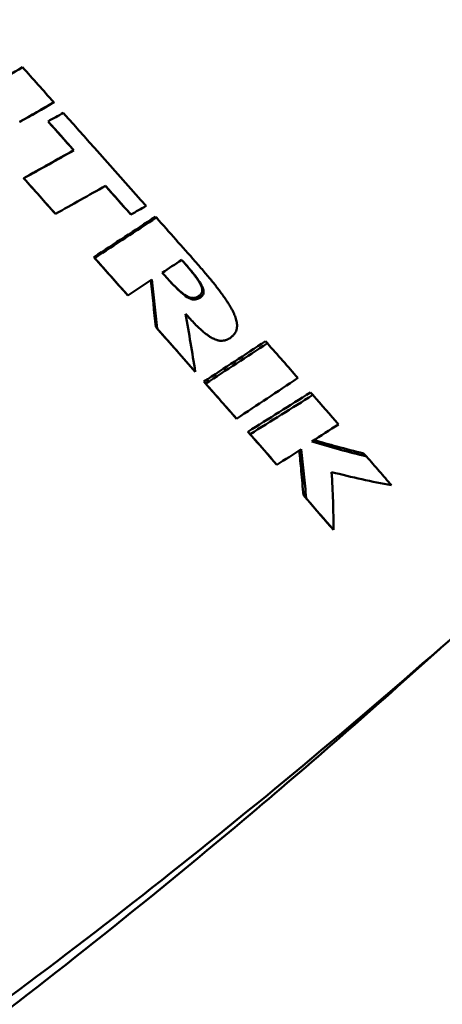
# Model space of a CAD drawing. Header units: millimetres. Extents: x 0 to 4686, y -120 to 1682.
# Tile 9 of 256: x 411 to 418, y 533 to 549. Entities that reach past the tile are written whole.
import ezdxf

# ---------------------------------------------------------------- set-up
doc = ezdxf.new("R2010")
doc.units = ezdxf.units.MM
doc.header["$LTSCALE"] = 2
doc.layers.add('Bemaßung (ISO)', color=7, linetype='Continuous', lineweight=25)
doc.layers.add('Sichtbar (ISO)', color=7, linetype='Continuous', lineweight=50)
doc.styles.add('Notiztext (DIN)', font='isocpeur.ttf')
doc.dimstyles.new('Standard (DIN)', dxfattribs={"dimscale": 2, "dimtxt": 3.5, "dimasz": 2.5, "dimexe": 2, "dimexo": 0.5, "dimgap": 0.5, "dimtad": 1, "dimrnd": 1e-08, "dimtxsty": 'Notiztext (DIN)', "dimcen": 0.09, "dimdle": 10, "dimclrd": 256, "dimclre": 256, "dimclrt": 256, "dimadec": 0, "dimazin": 0, "dimtfac": 1, "dimtmove": 0, "dimatfit": 3, "dimfxl": 1, "dimtolj": 1, "dimtzin": 0, "dimlwd": -1, "dimlwe": -1, "dimarcsym": 0})

# ---------------------------------------------------------------- blocks, each defined once
blk = doc.blocks.new('*D22')
at = {"layer": 'Bemaßung (ISO)', "transparency": 16777216}
for p, q in [((222.481, 634.891), (165.257, 634.891)), ((169.257, 629.891), (169.257, 515.856)), ((562.207, 510.856), (165.257, 510.856))]:
    blk.add_line(p, q, dxfattribs=at)
for points in [[(168.423, 629.891), (170.09, 629.891), (169.257, 634.891)], [(168.423, 515.856), (170.09, 515.856), (169.257, 510.856)]]:
    blk.add_solid(points, dxfattribs=at)
at = {"layer": 'Defpoints', "color": 0, "transparency": 16777216}
for p in [(223.481, 634.891), (169.257, 510.856), (563.207, 510.856)]:
    blk.add_point(p, dxfattribs=at)
at = {"layer": 'Bemaßung (ISO)', "transparency": 16777216, "insert": (159.857, 560.428), "char_height": 7, "attachment_point": 1, "rotation": 90, "style": 'Notiztext (DIN)'}
blk.add_mtext('\\A1;124,03', dxfattribs=at)

msp = doc.modelspace()

# ---------------------------------------------------------------- linework, layer by layer
at = {"layer": 'Sichtbar (ISO)'}
for p, q in [((411.7182, 548.1166), (411.7178, 548.1192)), ((411.6215, 547.7995), (411.622, 547.8007)), ((412.0487, 547.3199), (412.0531, 547.3167)), ((411.216, 546.8526), (411.2185, 546.8503)), ((411.7386, 546.2653), (411.746, 546.2575)), ((412.9908, 546.2599), (413.0039, 546.2469)), ((413.4129, 546.2108), (413.4281, 546.1958)), ((412.386, 545.5362), (412.3993, 545.5217)), ((412.9337, 544.9179), (412.9521, 544.8977)), ((414.1286, 544.884), (414.1526, 544.8586)), ((413.4169, 544.3715), (413.4397, 544.3463)), ((415.2468, 544.1343), (415.279, 544.1001)), ((414.0473, 543.6568), (414.076, 543.625)), ((414.2198, 543.4609), (414.25, 543.4273)), ((415.9975, 543.2791), (416.0365, 543.2371)), ((414.7301, 542.8802), (414.7651, 542.8412)), ((414.9543, 542.6247), (414.9913, 542.5833)), ((416.8844, 542.2631), (416.9316, 542.2117)), ((415.397, 542.1188), (415.4381, 542.0728)), ((416.3315, 541.0454), (416.3812, 540.9895))]:
    msp.add_line(p, q, dxfattribs=at)
for centre, major_axis, ratio, start_param, end_param in [((413.1671, 546.1146), (73.8739, 43.6007), 0.0376813, 1.5752457, 1.5819786), ((411.761, 547.8419), (-7.2881, 8.1776), 0.0139025, 4.7339102, 4.805648), ((411.7194, 546.5779), (-72.277, -41.5344), 0.0160407, 4.7031932, 4.7110867), ((411.7245, 546.5634), (72.2895, 41.7019), 0.01616, 1.5615609, 1.5694365), ((411.7423, 547.8871), (-2.3682, -1.3223), 0.0061768, 1.5164964, 1.623618), ((411.7611, 547.842), (-7.2895, 8.1756), 0.0138874, 4.5213843, 4.7122688), ((411.5691, 547.6709), (-7.2222, 8.1021), 0.0114917, 4.6588229, 4.7180247), ((411.5691, 547.6709), (7.2888, -8.1769), 0.0114917, 1.5172306, 1.5764315), ((410.1898, 546.8816), (-70.4011, -39.4952), 0.0065336, 1.581708, 1.5935393), ((410.373, 546.5509), (70.3659, 39.3208), 0.0018749, 4.723357, 4.7352201), ((410.9372, 547.1077), (-7.2144, 8.1038), 0.003565, 4.6050824, 4.6777424), ((410.9372, 547.1077), (7.2808, -8.1785), 0.003565, 1.4634897, 1.5361501), ((408.3185, 547.9886), (-70.3415, -39.3201), 0.0395177, 1.5974433, 1.6093078), ((411.569, 547.6709), (-7.2212, 8.1032), 0.0114997, 4.527124, 4.5850604), ((411.5691, 547.6709), (7.2876, -8.1777), 0.0114997, 1.3855308, 1.4446137), ((412.6091, 546.2094), (-12.1395, -6.8409), 0.0115715, 1.5968035, 1.6176265), ((407.6341, 547.0959), (-79.6832, -52.1629), 0.0410512, 1.6035781, 1.6164891), ((407.6915, 546.9844), (79.6997, 52.0407), 0.039929, 4.7454066, 4.7583382), ((411.7608, 547.8421), (-7.292, 8.1746), 0.0138576, 4.4050546, 4.497267), ((410.9371, 547.1077), (-7.2023, 8.1143), 0.0037928, 4.4357718, 4.5141241), ((410.9371, 547.1077), (7.2688, -8.1893), 0.0037928, 1.2941797, 1.3725307), ((413.6491, 545.369), (-3.6806, -2.4297), 0.0021527, 1.5358729, 1.6243064), ((406.5156, 547.0874), (-79.0527, -51.8425), 0.0567616, 1.6150437, 1.6201351), ((409.7549, 548.1912), (2.3774, -15.0679), 0.2066541, 1.2820418, 1.3352169), ((409.7574, 548.1808), (-2.4462, 15.1226), 0.2058861, 4.4228813, 4.4782694), ((409.7787, 548.0521), (3.5162, -13.6726), 0.2342211, 1.1815118, 1.2551431), ((410.9369, 547.1079), (-7.1919, 8.1245), 0.0042277, 4.2699259, 4.3651198), ((410.9369, 547.1079), (7.2581, -8.1993), 0.0042277, 1.1283325, 1.2235276), ((403.0841, 548.257), (-73.4208, -47.1094), 0.1155584, 1.6486222, 1.6627511), ((403.233, 547.9855), (73.3515, 46.9594), 0.1126245, 4.7907833, 4.80495), ((411.7607, 547.8422), (-7.2948, 8.172), 0.0137129, 4.1430992, 4.2245376), ((410.9372, 547.1077), (-7.1838, 8.1305), 0.0046811, 4.1614586, 4.2431334), ((410.9369, 547.1079), (7.2504, -8.2059), 0.0046811, 1.0198683, 1.1015378), ((411.7607, 547.8422), (-7.2958, 8.1708), 0.0136194, 4.0269848, 4.1015386), ((398.7902, 550.8552), (-65.6865, -39.4894), 0.2116684, 1.7074762, 1.7144275), ((410.9374, 547.1074), (-7.1762, 8.1363), 0.0052421, 4.0477574, 4.1242596), ((410.937, 547.1078), (7.243, -8.212), 0.0052421, 0.9061671, 0.9826634), ((413.2324, 547.5098), (-8.9122, 4.6988), 0.3577444, 2.0697625, 2.1773533), ((398.4667, 551.0889), (-66.5909, -40.024), 0.213737, 1.698587, 1.7048279), ((410.9372, 547.1076), (-7.167, 8.1451), 0.0062516, 3.8674382, 3.9587357), ((410.9368, 547.108), (7.2336, -8.2207), 0.0062516, 0.7258484, 0.8171391)]:
    msp.add_ellipse(centre, major_axis=major_axis, ratio=ratio, start_param=start_param, end_param=end_param, dxfattribs=at)
for points, knots in [([(410.1041, 559.6696), (410.1524, 559.6953), (410.2006, 559.7107), (410.2949, 559.7293), (410.3382, 559.7298), (410.4184, 559.7245), (410.451, 559.717), (410.5082, 559.701), (410.5299, 559.6921), (410.5719, 559.6733), (410.5882, 559.6642), (410.627, 559.6413), (410.6417, 559.6304), (410.6987, 559.588), (410.7202, 559.5671), (410.8735, 559.424), (411.0688, 559.2207), (411.6709, 558.5795), (412.0755, 558.1415), (413.0363, 557.0911), (413.5902, 556.4811), (414.7941, 555.1479), (415.4437, 554.4251), (416.7733, 552.9393), (417.4532, 552.1765), (418.7747, 550.6877), (419.4162, 549.962), (420.5961, 548.6207), (421.1343, 548.0053), (422.0538, 546.9464), (422.4345, 546.5034), (423.0043, 545.8294), (423.1812, 545.616), (423.2984, 545.4534), (423.3136, 545.4324), (423.3457, 545.3773), (423.3583, 545.358), (423.382, 545.2949), (423.3871, 545.28), (423.3995, 545.2342), (423.408, 545.1998), (423.4112, 545.1041), (423.4094, 545.0512), (423.376, 544.9398), (423.3546, 544.8903), (423.3212, 544.8419)], [0.0086763, 0.0086763, 0.0086763, 0.0086763, 0.0130115, 0.0130115, 0.0183422, 0.0183422, 0.0251617, 0.0251617, 0.0333812, 0.0333812, 0.0447606, 0.0447606, 0.066373, 0.066373, 0.141048, 0.141048, 0.4545999, 0.4545999, 0.7793381, 0.7793381, 1.1002768, 1.1002768, 1.4206417, 1.4206417, 1.7408665, 1.7408665, 2.0610928, 2.0610928, 2.3814647, 2.3814647, 2.7024318, 2.7024318, 3.0273055, 3.0273055, 3.0857503, 3.0857503, 3.1149726, 3.1149726, 3.1222148, 3.1222148, 3.1322321, 3.1322321, 3.1395373, 3.1395373, 3.144195, 3.144195, 3.144195, 3.144195]), ([(413.8501, 545.4903), (413.8557, 545.4839), (413.8612, 545.4776), (413.8667, 545.4713), (413.8741, 545.4628), (413.8814, 545.4545), (413.8886, 545.4463), (413.8924, 545.4418), (413.8963, 545.4374), (413.9001, 545.433), (413.9108, 545.4205), (413.9213, 545.4084), (413.9313, 545.3966), (413.9342, 545.3932), (413.9371, 545.3898), (413.94, 545.3865), (413.947, 545.3782), (413.9539, 545.37), (413.9606, 545.362), (413.9693, 545.3517), (413.9778, 545.3415), (413.986, 545.3317), (413.9955, 545.32), (414.0048, 545.3088), (414.0137, 545.2978), (414.0182, 545.2922), (414.0226, 545.2867), (414.0269, 545.2813), (414.0305, 545.2767), (414.0341, 545.2723), (414.0375, 545.2679), (414.0465, 545.2565), (414.055, 545.2455), (414.0632, 545.2347), (414.0691, 545.2269), (414.0749, 545.2193), (414.0804, 545.2118), (414.0855, 545.205), (414.0904, 545.1982), (414.0952, 545.1915), (414.1029, 545.1808), (414.1101, 545.1704), (414.117, 545.1602), (414.119, 545.1572), (414.121, 545.1542), (414.123, 545.1512), (414.1264, 545.1461), (414.1297, 545.141), (414.1329, 545.1359), (414.1377, 545.1283), (414.1423, 545.1208), (414.1466, 545.1135), (414.1511, 545.1057), (414.1554, 545.0981), (414.1593, 545.0906), (414.1616, 545.0863), (414.1638, 545.082), (414.1659, 545.0778), (414.1673, 545.0749), (414.1686, 545.0721), (414.1699, 545.0693), (414.1739, 545.0607), (414.1775, 545.0522), (414.1805, 545.0439), (414.1825, 545.0386), (414.1842, 545.0333), (414.1857, 545.0282), (414.1872, 545.0227), (414.1885, 545.0173), (414.1896, 545.012), (414.1912, 545.0037), (414.1922, 544.9957), (414.1924, 544.9878), (414.1925, 544.9858), (414.1925, 544.9839), (414.1925, 544.982), (414.1924, 544.977), (414.1921, 544.9721), (414.1913, 544.9672), (414.1906, 544.9627), (414.1896, 544.9582), (414.1882, 544.9538), (414.1875, 544.9515), (414.1867, 544.9491), (414.1858, 544.9468), (414.1832, 544.9402), (414.1798, 544.9337), (414.1758, 544.9276), (414.1719, 544.9217), (414.1674, 544.916), (414.1623, 544.9107), (414.1603, 544.9086), (414.1581, 544.9065), (414.1559, 544.9045), (414.1529, 544.9017), (414.1496, 544.899), (414.1462, 544.8963), (414.1408, 544.892), (414.135, 544.8879), (414.1286, 544.884)], [0.01985551, 0.01985551, 0.01985551, 0.01985551, 0.0378951, 0.0378951, 0.0378951, 0.0625, 0.0625, 0.0625, 0.07587386, 0.07587386, 0.07587386, 0.11398028, 0.11398028, 0.11398028, 0.125, 0.125, 0.125, 0.15220043, 0.15220043, 0.15220043, 0.1875, 0.1875, 0.1875, 0.22895331, 0.22895331, 0.22895331, 0.25, 0.25, 0.25, 0.26750629, 0.26750629, 0.26750629, 0.3125, 0.3125, 0.3125, 0.3450575, 0.3450575, 0.3450575, 0.375, 0.375, 0.375, 0.42324334, 0.42324334, 0.42324334, 0.4375, 0.4375, 0.4375, 0.46233334, 0.46233334, 0.46233334, 0.5, 0.5, 0.5, 0.53957437, 0.53957437, 0.53957437, 0.5625, 0.5625, 0.5625, 0.57776659, 0.57776659, 0.57776659, 0.625, 0.625, 0.625, 0.65531674, 0.65531674, 0.65531674, 0.6875, 0.6875, 0.6875, 0.73775005, 0.73775005, 0.73775005, 0.75, 0.75, 0.75, 0.78235624, 0.78235624, 0.78235624, 0.8125, 0.8125, 0.8125, 0.82857305, 0.82857305, 0.82857305, 0.875, 0.875, 0.875, 0.91976561, 0.91976561, 0.91976561, 0.9375, 0.9375, 0.9375, 0.96151035, 0.96151035, 0.96151035, 1, 1, 1, 1]), ([(414.1526, 544.8586), (414.159, 544.8625), (414.1648, 544.8667), (414.1702, 544.871), (414.1732, 544.8733), (414.1761, 544.8757), (414.1788, 544.8781), (414.1814, 544.8805), (414.1839, 544.8829), (414.1863, 544.8854), (414.1908, 544.8901), (414.1948, 544.895), (414.1983, 544.9002), (414.2037, 544.908), (414.2081, 544.9165), (414.2112, 544.9255), (414.213, 544.9308), (414.2144, 544.9364), (414.2152, 544.9421), (414.2158, 544.9461), (414.2162, 544.9501), (414.2163, 544.9542), (414.2164, 544.957), (414.2164, 544.9599), (414.2163, 544.9627), (414.216, 544.9701), (414.2151, 544.9775), (414.2137, 544.9853), (414.2125, 544.9912), (414.2111, 544.9973), (414.2093, 545.0034), (414.2078, 545.0084), (414.2062, 545.0134), (414.2043, 545.0184), (414.2037, 545.0203), (414.203, 545.0221), (414.2023, 545.0239), (414.1996, 545.0308), (414.1966, 545.0378), (414.1933, 545.0448), (414.192, 545.0476), (414.1907, 545.0504), (414.1893, 545.0533), (414.1871, 545.0576), (414.1849, 545.0619), (414.1826, 545.0663), (414.1785, 545.074), (414.1741, 545.0819), (414.1694, 545.0898), (414.1651, 545.0971), (414.1606, 545.1045), (414.1558, 545.112), (414.1524, 545.1174), (414.1488, 545.1229), (414.1451, 545.1284), (414.1434, 545.1311), (414.1416, 545.1338), (414.1398, 545.1364), (414.1341, 545.1448), (414.1282, 545.1533), (414.1221, 545.1619), (414.1203, 545.1644), (414.1185, 545.1669), (414.1167, 545.1695), (414.1122, 545.1757), (414.1076, 545.1821), (414.1028, 545.1885), (414.0968, 545.1966), (414.0906, 545.2048), (414.0842, 545.2132), (414.0763, 545.2236), (414.0681, 545.2342), (414.0595, 545.245), (414.0555, 545.25), (414.0515, 545.2551), (414.0474, 545.2603), (414.0434, 545.2652), (414.0394, 545.2702), (414.0354, 545.2752), (414.026, 545.2868), (414.0162, 545.2988), (414.006, 545.311), (413.9982, 545.3205), (413.9902, 545.3302), (413.9819, 545.34), (413.9747, 545.3485), (413.9674, 545.3572), (413.9598, 545.3661), (413.9573, 545.369), (413.9548, 545.372), (413.9523, 545.3749), (413.9421, 545.3869), (413.9316, 545.3991), (413.9207, 545.4117), (413.9167, 545.4163), (413.9125, 545.4211), (413.9084, 545.4259), (413.9014, 545.4339), (413.8943, 545.442), (413.887, 545.4503), (413.8755, 545.4635), (413.8635, 545.4771), (413.8512, 545.491)], [0, 0, 0, 0, 0.0404286, 0.0404286, 0.0404286, 0.0625, 0.0625, 0.0625, 0.0840653, 0.0840653, 0.0840653, 0.125, 0.125, 0.125, 0.1875, 0.1875, 0.1875, 0.2242738, 0.2242738, 0.2242738, 0.25, 0.25, 0.25, 0.2675797, 0.2675797, 0.2675797, 0.3125, 0.3125, 0.3125, 0.347103, 0.347103, 0.347103, 0.375, 0.375, 0.375, 0.3850106, 0.3850106, 0.3850106, 0.4226253, 0.4226253, 0.4226253, 0.4375, 0.4375, 0.4375, 0.46017, 0.46017, 0.46017, 0.5, 0.5, 0.5, 0.5362765, 0.5362765, 0.5362765, 0.5625, 0.5625, 0.5625, 0.5749719, 0.5749719, 0.5749719, 0.6138479, 0.6138479, 0.6138479, 0.625, 0.625, 0.625, 0.6527198, 0.6527198, 0.6527198, 0.6875, 0.6875, 0.6875, 0.730216, 0.730216, 0.730216, 0.75, 0.75, 0.75, 0.7688727, 0.7688727, 0.7688727, 0.8125, 0.8125, 0.8125, 0.8460732, 0.8460732, 0.8460732, 0.875, 0.875, 0.875, 0.8846264, 0.8846264, 0.8846264, 0.9231356, 0.9231356, 0.9231356, 0.9375, 0.9375, 0.9375, 0.9615825, 0.9615825, 0.9615825, 1, 1, 1, 1]), ([(414.0747, 545.4654), (414.1019, 545.4347), (414.1281, 545.4048), (414.1533, 545.3758), (414.1785, 545.3468), (414.2027, 545.3187), (414.226, 545.2914), (414.2493, 545.2641), (414.2716, 545.2376), (414.2931, 545.2119), (414.3145, 545.1862), (414.3351, 545.1612), (414.3548, 545.1369), (414.3746, 545.1127), (414.3935, 545.0891), (414.4116, 545.0662), (414.4297, 545.0433), (414.447, 545.021), (414.4636, 544.9993), (414.4802, 544.9776), (414.4961, 544.9564), (414.5112, 544.9359), (414.5264, 544.9153), (414.5408, 544.8952), (414.5546, 544.8756), (414.5684, 544.8561), (414.5816, 544.8369), (414.5941, 544.8182), (414.6066, 544.7995), (414.6184, 544.7813), (414.6296, 544.7635), (414.6408, 544.7456), (414.6513, 544.7283), (414.6612, 544.7113), (414.6711, 544.6944), (414.6803, 544.6779), (414.6888, 544.662), (414.6973, 544.646), (414.7051, 544.6305), (414.7123, 544.6153), (414.7195, 544.6002), (414.726, 544.5855), (414.732, 544.5711), (414.7379, 544.5567), (414.7433, 544.5426), (414.748, 544.5287), (414.7527, 544.5148), (414.7568, 544.5012), (414.7603, 544.4877), (414.7638, 544.4741), (414.7667, 544.4607), (414.7688, 544.4474), (414.771, 544.434), (414.7724, 544.4206), (414.7729, 544.407), (414.7734, 544.3934), (414.7729, 544.3796), (414.7714, 544.3656), (414.7699, 544.3517), (414.7672, 544.3377), (414.7632, 544.324), (414.7591, 544.3102), (414.7537, 544.2968), (414.7468, 544.284), (414.7399, 544.2712), (414.7316, 544.259), (414.7224, 544.2476), (414.7133, 544.2362), (414.7032, 544.2257), (414.6921, 544.2159)], [0, 0, 0, 0, 0.04347788, 0.04347788, 0.04347788, 0.08695576, 0.08695576, 0.08695576, 0.13043364, 0.13043364, 0.13043364, 0.17391153, 0.17391153, 0.17391153, 0.21738941, 0.21738941, 0.21738941, 0.26086729, 0.26086729, 0.26086729, 0.30434517, 0.30434517, 0.30434517, 0.34782305, 0.34782305, 0.34782305, 0.39130093, 0.39130093, 0.39130093, 0.43477881, 0.43477881, 0.43477881, 0.47825669, 0.47825669, 0.47825669, 0.52173458, 0.52173458, 0.52173458, 0.56521246, 0.56521246, 0.56521246, 0.60869034, 0.60869034, 0.60869034, 0.65216822, 0.65216822, 0.65216822, 0.6956461, 0.6956461, 0.6956461, 0.73912398, 0.73912398, 0.73912398, 0.78260186, 0.78260186, 0.78260186, 0.82607975, 0.82607975, 0.82607975, 0.86955763, 0.86955763, 0.86955763, 0.91303551, 0.91303551, 0.91303551, 0.95651339, 0.95651339, 0.95651339, 0.99999813, 0.99999813, 0.99999813, 0.99999813]), ([(413.5259, 545.2762), (413.6237, 545.1656), (413.761, 545.012), (413.8904, 544.9059), (413.9329, 544.8721), (413.9967, 544.841), (414.0221, 544.8317), (414.0599, 544.8293), (414.0686, 544.8295), (414.0929, 544.8321), (414.1056, 544.8359), (414.1191, 544.8412), (414.1222, 544.8425), (414.1278, 544.845), (414.1301, 544.8461), (414.1337, 544.8478), (414.1349, 544.8484), (414.1369, 544.8494), (414.138, 544.85), (414.1408, 544.8515), (414.1425, 544.8524), (414.1449, 544.8537), (414.1453, 544.854), (414.1462, 544.8545), (414.1466, 544.8548), (414.1476, 544.8554), (414.1481, 544.8557), (414.1492, 544.8564), (414.1498, 544.8568), (414.1511, 544.8576), (414.1518, 544.8581), (414.1526, 544.8586)], [-0.12494229, -0.12494229, -0.12494229, -0.12494229, -0.03195971, -0.03195971, -0.01725558, -0.01725558, -0.01024877, -0.01024877, -0.00812974, -0.00812974, -0.0043943, -0.0043943, -0.00322842, -0.00322842, -0.00235906, -0.00235906, -0.00192081, -0.00192081, -0.00161505, -0.00161505, -0.00097233, -0.00097233, -0.00080484, -0.00080484, -0.00065865, -0.00065865, -0.00046792, -0.00046792, -0.00027013, -0.00027013, 0, 0, 0, 0]), ([(414.1286, 544.884), (414.1279, 544.8835), (414.1271, 544.883), (414.1258, 544.8821), (414.1253, 544.8818), (414.1242, 544.8811), (414.1238, 544.8808), (414.1228, 544.8803), (414.1224, 544.88), (414.1214, 544.8794), (414.1208, 544.8791), (414.1191, 544.878), (414.1179, 544.8774), (414.1166, 544.8767), (414.1165, 544.8766), (414.1161, 544.8764), (414.1158, 544.8763), (414.1145, 544.8756), (414.1133, 544.875), (414.1112, 544.8739), (414.1099, 544.8732), (414.106, 544.8713), (414.1034, 544.8701), (414.0975, 544.8674), (414.0945, 544.8662), (414.0815, 544.8611), (414.0694, 544.8575), (414.0458, 544.8547), (414.0372, 544.8545), (413.9998, 544.8564), (413.9747, 544.8654), (413.9134, 544.8944), (413.8728, 544.9261), (413.8, 544.9847), (413.7372, 545.0462), (413.6743, 545.1122)], [0, 0, 0, 0, 0.00026744, 0.00026744, 0.000467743, 0.000467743, 0.000633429, 0.000633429, 0.000799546, 0.000799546, 0.000983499, 0.000983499, 0.00140262, 0.00140262, 0.001428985, 0.001428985, 0.00153768, 0.00153768, 0.001875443, 0.001875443, 0.002375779, 0.002375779, 0.003383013, 0.003383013, 0.004600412, 0.004600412, 0.008347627, 0.008347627, 0.010517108, 0.010517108, 0.017717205, 0.017717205, 0.03269883, 0.03269883, 0.081152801, 0.081152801, 0.081152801, 0.081152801]), ([(414.6921, 544.2159), (414.6764, 544.2016), (414.6604, 544.1895), (414.6445, 544.1796), (414.6404, 544.1771), (414.6364, 544.1747), (414.6323, 544.1724), (414.6205, 544.1659), (414.6088, 544.1604), (414.5969, 544.1559), (414.5873, 544.1523), (414.5777, 544.1494), (414.568, 544.1471), (414.5614, 544.1455), (414.5547, 544.1442), (414.548, 544.1433), (414.5315, 544.1409), (414.5149, 544.1404), (414.4978, 544.1417), (414.4806, 544.143), (414.463, 544.1461), (414.445, 544.1511), (414.4397, 544.1526), (414.4343, 544.1542), (414.4289, 544.156), (414.416, 544.1603), (414.4029, 544.1655), (414.3895, 544.1716), (414.3789, 544.1763), (414.3682, 544.1817), (414.3573, 544.1876), (414.3486, 544.1923), (414.3399, 544.1974), (414.331, 544.2027), (414.3162, 544.2117), (414.3013, 544.2216), (414.286, 544.2324), (414.2808, 544.2361), (414.2756, 544.2398), (414.2703, 544.2437), (414.2523, 544.2571), (414.2338, 544.2716), (414.215, 544.2874), (414.2123, 544.2896), (414.2097, 544.2919), (414.207, 544.2942), (414.1853, 544.3125), (414.1632, 544.3324), (414.1404, 544.3538), (414.1176, 544.3752), (414.0942, 544.3981), (414.0701, 544.4226), (414.046, 544.4471), (414.021, 544.4732), (413.9951, 544.5012), (413.9692, 544.5292), (413.9423, 544.5589), (413.9144, 544.5905)], [0, 0, 0, 0, 0.0769231, 0.0769231, 0.0769231, 0.0966793, 0.0966793, 0.0966793, 0.1538462, 0.1538462, 0.1538462, 0.199572, 0.199572, 0.199572, 0.2307692, 0.2307692, 0.2307692, 0.3076923, 0.3076923, 0.3076923, 0.3846154, 0.3846154, 0.3846154, 0.4072921, 0.4072921, 0.4072921, 0.4615385, 0.4615385, 0.4615385, 0.5042458, 0.5042458, 0.5042458, 0.5384615, 0.5384615, 0.5384615, 0.5957566, 0.5957566, 0.5957566, 0.6153846, 0.6153846, 0.6153846, 0.682743, 0.682743, 0.682743, 0.6923077, 0.6923077, 0.6923077, 0.7692308, 0.7692308, 0.7692308, 0.8461538, 0.8461538, 0.8461538, 0.9230769, 0.9230769, 0.9230769, 1, 1, 1, 1]), ([(413.9147, 544.5891), (413.9333, 544.5683), (413.9515, 544.5483), (413.9693, 544.5291), (413.9737, 544.5243), (413.978, 544.5197), (413.9823, 544.5151)], [0.023129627, 0.023129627, 0.023129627, 0.023129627, 0.076923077, 0.076923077, 0.076923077, 0.090116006, 0.090116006, 0.090116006, 0.090116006]), ([(415.7872, 543.5215), (415.6171, 543.408), (415.4469, 543.2946), (415.1061, 543.0679), (414.9357, 542.9545), (414.7651, 542.8412)], [0.00000189, 0.00000189, 0.00000189, 0.00000189, 0.06167328, 0.06167328, 0.12334439, 0.12334439, 0.12334439, 0.12334439]), ([(415.9975, 543.2791), (415.8239, 543.1698), (415.6502, 543.0607), (415.3025, 542.8425), (415.1285, 542.7336), (414.9543, 542.6247)], [0.00000103, 0.00000103, 0.00000103, 0.00000103, 0.06203347, 0.06203347, 0.12405979, 0.12405979, 0.12405979, 0.12405979]), ([(414.9913, 542.5833), (415.1658, 542.6921), (415.3402, 542.801), (415.6886, 543.0189), (415.8626, 543.1279), (416.0365, 543.2371)], [0.00000101, 0.00000101, 0.00000101, 0.00000101, 0.06210351, 0.06210351, 0.12420639, 0.12420639, 0.12420639, 0.12420639]), ([(416.8844, 542.2631), (416.7368, 542.2989), (416.5874, 542.3373), (416.311, 542.412), (416.1846, 542.4476), (416.0571, 542.4849)], [0, 0, 0, 0, 0.05861929, 0.05861929, 0.10718532, 0.10718532, 0.10718532, 0.10718532]), ([(415.8092, 542.3103), (415.8223, 542.1954), (415.8342, 542.0814), (415.8579, 541.8331), (415.8691, 541.6991), (415.8788, 541.5666)], [0.008180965, 0.008180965, 0.008180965, 0.008180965, 0.049681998, 0.049681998, 0.099366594, 0.099366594, 0.099366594, 0.099366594]), ([(415.9243, 541.5155), (415.9141, 541.6488), (415.9022, 541.7836), (415.8752, 542.0558), (415.86, 542.1933), (415.8432, 542.3321)], [0, 0, 0, 0, 0.05004802, 0.05004802, 0.10009127, 0.10009127, 0.10009127, 0.10009127]), ([(417.3479, 541.732), (417.2818, 541.8084), (417.214, 541.8867), (417.0751, 542.0466), (417.0041, 542.1283), (416.9316, 542.2117)], [0, 0, 0, 0, 0.046303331, 0.046303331, 0.092593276, 0.092593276, 0.092593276, 0.092593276]), ([(417.3479, 541.732), (417.1859, 541.7613), (417.0215, 541.7944), (416.6887, 541.868), (416.5203, 541.9084), (416.3499, 541.9525)], [0, 0, 0, 0, 0.06706352, 0.06706352, 0.13388345, 0.13388345, 0.13388345, 0.13388345]), ([(416.3499, 541.9525), (416.3607, 541.7881), (416.3687, 541.6257), (416.3791, 541.3046), (416.3815, 541.1459), (416.3812, 540.9895)], [0.00000195, 0.00000195, 0.00000195, 0.00000195, 0.06109534, 0.06109534, 0.12239583, 0.12239583, 0.12239583, 0.12239583]), ([(395.3691, 523.3552), (397.1672, 524.3002), (398.964, 525.3042), (402.5382, 527.4293), (404.3155, 528.5504), (407.8328, 530.9057), (409.5728, 532.1399), (412.998, 534.7141), (414.6832, 536.0541), (417.9821, 538.8295), (419.5959, 540.265), (421.1666, 541.7416)], [3.1328400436, 3.1328400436, 3.1328400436, 3.1328400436, 3.1335289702, 3.1335289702, 3.1342178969, 3.1342178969, 3.1349068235, 3.1349068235, 3.1355957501, 3.1355957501, 3.1362846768, 3.1362846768, 3.1362846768, 3.1362846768]), ([(415.8788, 541.5666), (415.8864, 541.5581), (415.8939, 541.5496), (415.9091, 541.5325), (415.9167, 541.524), (415.9243, 541.5155)], [0.000007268, 0.000007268, 0.000007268, 0.000007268, 0.005007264, 0.005007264, 0.010007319, 0.010007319, 0.010007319, 0.010007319]), ([(418.147, 539.0001), (417.0787, 538.0319), (415.9923, 537.0832), (413.2404, 534.768), (411.5553, 533.428), (408.1301, 530.8539), (406.3901, 529.6197), (402.8727, 527.2644), (401.0954, 526.1433), (397.5213, 524.0182), (395.7244, 523.0142), (393.9263, 522.0692)], [3.135850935, 3.135850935, 3.135850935, 3.135850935, 3.136311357, 3.136311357, 3.1370002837, 3.1370002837, 3.1376892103, 3.1376892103, 3.138378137, 3.138378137, 3.1390670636, 3.1390670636, 3.1390670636, 3.1390670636])]:
    msp.add_open_spline(points, degree=3, knots=knots, dxfattribs=at)

# ---------------------------------------------------------------- dimensions: what is measured, and where the dimension line sits
at = {"layer": 'Bemaßung (ISO)'}
dim = msp.add_linear_dim(base=(169.2568, 510.8562), p1=(223.4813, 634.8907), p2=(563.2069, 510.8562), angle=90, dimstyle='Standard (DIN)', override={"dimgap": 0.5, "dimdec": 2, "dimtol": 0, "dimlim": 0, "dimtp": 0, "dimtm": 0, "dimtdec": 2, "dimtofl": 0, "dimatfit": 1}, dxfattribs=at)
dim.commit()
dim.dimension.update_dxf_attribs({"geometry": '*D22', "text_midpoint": (169.2568, 572.8535), "dimtype": 160})

doc.saveas('drawing.dxf')
